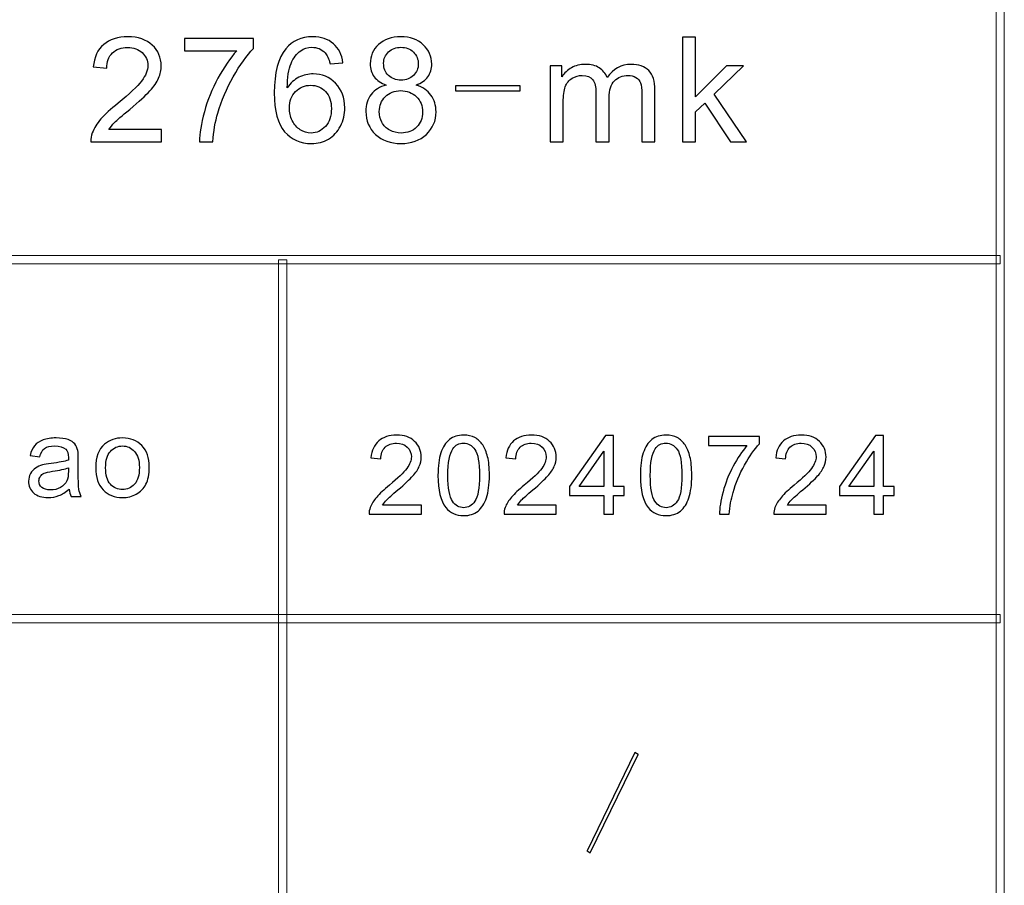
# Model space of a CAD drawing. Header units: millimetres. Extents: x -420 to 420, y -297 to 297.
# Tile 108 of 197: x 238 to 273, y -241 to -210. Entities that reach past the tile are written whole.
import ezdxf

# ---------------------------------------------------------------- set-up
doc = ezdxf.new("R2010")
doc.units = ezdxf.units.MM
doc.header["$MEASUREMENT"] = 0
doc.layers.add('layer 1', color=7, linetype='Continuous')

msp = doc.modelspace()

# ---------------------------------------------------------------- linework, layer by layer
at = {"layer": 'layer 1', "color": 7, "lineweight": 9}
for points in [[(273.3556, -270.3329), (273.3556, -270.3329), (273.0558, -270.3329), (273.0558, -270.3329), (273.0558, -270.3329), (273.0558, -270.3329), (273.0558, -179.2812), (273.0558, -179.2812), (273.0558, -179.2812), (273.0558, -179.2812), (273.3556, -179.2812), (273.3556, -179.2812), (273.3556, -179.2812), (273.3556, -179.2812), (273.3556, -270.3329), (273.3556, -270.3329)], [(273.2057, -218.1533), (273.2057, -218.1533), (273.2057, -218.4535), (273.2057, -218.4535), (273.2057, -218.4535), (273.2057, -218.4535), (117.2868, -218.4535), (117.2868, -218.4535), (117.2868, -218.4535), (117.2868, -218.4535), (117.2868, -218.1533), (117.2868, -218.1533), (117.2868, -218.1533), (117.2868, -218.1533), (273.2057, -218.1533), (273.2057, -218.1533)], [(247.3692, -257.3255), (247.3692, -257.3255), (247.0693, -257.3255), (247.0693, -257.3255), (247.0693, -257.3255), (247.0693, -257.3255), (247.0693, -218.3034), (247.0693, -218.3034), (247.0693, -218.3034), (247.0693, -218.3034), (247.3692, -218.3034), (247.3692, -218.3034), (247.3692, -218.3034), (247.3692, -218.3034), (247.3692, -257.3255), (247.3692, -257.3255)], [(273.2057, -231.1607), (273.2057, -231.1607), (273.2057, -231.4608), (273.2057, -231.4608), (273.2057, -231.4608), (273.2057, -231.4608), (117.2868, -231.4608), (117.2868, -231.4608), (117.2868, -231.4608), (117.2868, -231.4608), (117.2868, -231.1607), (117.2868, -231.1607), (117.2868, -231.1607), (117.2868, -231.1607), (273.2057, -231.1607), (273.2057, -231.1607)], [(258.3634, -239.7846), (258.3634, -239.7846), (258.2462, -239.7178), (258.2462, -239.7178), (258.2462, -239.7178), (258.2462, -239.7178), (259.9784, -236.1602), (259.9784, -236.1602), (259.9784, -236.1602), (259.9784, -236.1602), (260.0956, -236.2269), (260.0956, -236.2269), (260.0956, -236.2269), (260.0956, -236.2269), (258.3634, -239.7846), (258.3634, -239.7846)]]:
    msp.add_open_spline(points, degree=3, knots=[0, 0, 0, 0, 0.2, 0.2, 0.2, 0.2, 0.4, 0.4, 0.4, 0.4, 0.6, 0.6, 0.6, 0.6, 1, 1, 1, 1], dxfattribs=at)
at = {"layer": 'layer 1', "color": 7}
for points, knots in [([(242.8279, -213.588), (242.8279, -213.588), (242.8279, -214.0325), (242.8279, -214.0325), (242.8279, -214.0325), (242.8279, -214.0325), (240.2709, -214.0325), (240.2709, -214.0325), (240.2709, -214.0325), (240.2673, -213.9205), (240.2862, -213.8129), (240.3267, -213.7088), (240.3267, -213.7088), (240.3922, -213.5386), (240.4974, -213.3701), (240.6422, -213.2052), (240.6422, -213.2052), (240.7869, -213.0403), (240.9938, -212.8497), (241.2626, -212.6336), (241.2626, -212.6336), (241.6806, -212.2958), (241.9648, -212.0286), (242.1131, -211.831), (242.1131, -211.831), (242.2624, -211.6335), (242.337, -211.4465), (242.337, -211.2701), (242.337, -211.2701), (242.337, -211.0857), (242.2696, -210.9305), (242.1347, -210.8035), (242.1347, -210.8035), (241.9999, -210.6774), (241.8236, -210.6139), (241.6069, -210.6139), (241.6069, -210.6139), (241.3777, -210.6139), (241.1943, -210.6809), (241.0567, -210.815), (241.0567, -210.815), (240.9191, -210.9481), (240.8499, -211.1334), (240.8481, -211.3706), (240.8481, -211.3706), (240.8481, -211.3706), (240.3626, -211.323), (240.3626, -211.323), (240.3626, -211.323), (240.3959, -210.9667), (240.5217, -210.695), (240.7393, -210.508), (240.7393, -210.508), (240.9578, -210.321), (241.25, -210.2276), (241.6177, -210.2276), (241.6177, -210.2276), (241.9882, -210.2276), (242.2821, -210.3281), (242.4979, -210.5301), (242.4979, -210.5301), (242.7146, -210.7321), (242.8225, -210.9825), (242.8225, -211.2807), (242.8225, -211.2807), (242.8225, -211.4324), (242.791, -211.5814), (242.7272, -211.7278), (242.7272, -211.7278), (242.6643, -211.8751), (242.5591, -212.0295), (242.4125, -212.1918), (242.4125, -212.1918), (242.265, -212.3532), (242.0214, -212.5763), (241.6815, -212.8586), (241.6815, -212.8586), (241.3965, -213.0932), (241.2131, -213.2519), (241.1322, -213.3357), (241.1322, -213.3357), (241.0513, -213.4195), (240.9848, -213.5033), (240.9317, -213.588), (240.9317, -213.588), (240.9317, -213.588), (242.8279, -213.588), (242.8279, -213.588)], [0, 0, 0, 0, 0.0434783, 0.0434783, 0.0434783, 0.0434783, 0.0869565, 0.0869565, 0.0869565, 0.0869565, 0.1304348, 0.1304348, 0.1304348, 0.1304348, 0.173913, 0.173913, 0.173913, 0.173913, 0.2173913, 0.2173913, 0.2173913, 0.2173913, 0.2608696, 0.2608696, 0.2608696, 0.2608696, 0.3043478, 0.3043478, 0.3043478, 0.3043478, 0.3478261, 0.3478261, 0.3478261, 0.3478261, 0.3913043, 0.3913043, 0.3913043, 0.3913043, 0.4347826, 0.4347826, 0.4347826, 0.4347826, 0.4782609, 0.4782609, 0.4782609, 0.4782609, 0.5217391, 0.5217391, 0.5217391, 0.5217391, 0.5652174, 0.5652174, 0.5652174, 0.5652174, 0.6086957, 0.6086957, 0.6086957, 0.6086957, 0.6521739, 0.6521739, 0.6521739, 0.6521739, 0.6956522, 0.6956522, 0.6956522, 0.6956522, 0.7391304, 0.7391304, 0.7391304, 0.7391304, 0.7826087, 0.7826087, 0.7826087, 0.7826087, 0.826087, 0.826087, 0.826087, 0.826087, 0.8695652, 0.8695652, 0.8695652, 0.8695652, 0.9130435, 0.9130435, 0.9130435, 0.9130435, 1, 1, 1, 1]), ([(243.668, -210.7356), (243.668, -210.7356), (243.668, -210.2911), (243.668, -210.2911), (243.668, -210.2911), (243.668, -210.2911), (246.1656, -210.2911), (246.1656, -210.2911), (246.1656, -210.2911), (246.1656, -210.2911), (246.1656, -210.6509), (246.1656, -210.6509), (246.1656, -210.6509), (245.9202, -210.9076), (245.6756, -211.2489), (245.4347, -211.6749), (245.4347, -211.6749), (245.1928, -212.1009), (245.0067, -212.5393), (244.8746, -212.99), (244.8746, -212.99), (244.7802, -213.3066), (244.719, -213.655), (244.6929, -214.0325), (244.6929, -214.0325), (244.6929, -214.0325), (244.2074, -214.0325), (244.2074, -214.0325), (244.2074, -214.0325), (244.2128, -213.7344), (244.2721, -213.3736), (244.3863, -212.9512), (244.3863, -212.9512), (244.5006, -212.5278), (244.6633, -212.1203), (244.8763, -211.7278), (244.8763, -211.7278), (245.0895, -211.3353), (245.316, -211.0046), (245.556, -210.7356), (245.556, -210.7356), (245.556, -210.7356), (243.668, -210.7356), (243.668, -210.7356)], [0, 0, 0, 0, 0.0833333, 0.0833333, 0.0833333, 0.0833333, 0.1666667, 0.1666667, 0.1666667, 0.1666667, 0.25, 0.25, 0.25, 0.25, 0.3333333, 0.3333333, 0.3333333, 0.3333333, 0.4166667, 0.4166667, 0.4166667, 0.4166667, 0.5, 0.5, 0.5, 0.5, 0.5833333, 0.5833333, 0.5833333, 0.5833333, 0.6666667, 0.6666667, 0.6666667, 0.6666667, 0.75, 0.75, 0.75, 0.75, 0.8333333, 0.8333333, 0.8333333, 0.8333333, 1, 1, 1, 1]), ([(249.4063, -211.1695), (249.4063, -211.1695), (248.937, -211.2066), (248.937, -211.2066), (248.937, -211.2066), (248.8947, -211.024), (248.8345, -210.8908), (248.7562, -210.8079), (248.7562, -210.8079), (248.6277, -210.6747), (248.4686, -210.6086), (248.2798, -210.6086), (248.2798, -210.6086), (248.1278, -210.6086), (247.9929, -210.65), (247.8769, -210.7329), (247.8769, -210.7329), (247.7277, -210.8397), (247.6109, -210.9949), (247.5236, -211.1995), (247.5236, -211.1995), (247.4373, -211.405), (247.3923, -211.697), (247.3888, -212.0753), (247.3888, -212.0753), (247.5029, -211.9051), (247.6432, -211.7781), (247.8086, -211.6961), (247.8086, -211.6961), (247.9741, -211.6132), (248.1467, -211.5717), (248.3283, -211.5717), (248.3283, -211.5717), (248.6448, -211.5717), (248.9145, -211.6864), (249.1375, -211.9148), (249.1375, -211.9148), (249.3595, -212.1433), (249.471, -212.4378), (249.471, -212.8003), (249.471, -212.8003), (249.471, -213.0385), (249.4189, -213.259), (249.3145, -213.4636), (249.3145, -213.4636), (249.2094, -213.6682), (249.0664, -213.8243), (248.8831, -213.9328), (248.8831, -213.9328), (248.7005, -214.0413), (248.4928, -214.096), (248.2608, -214.096), (248.2608, -214.096), (247.8661, -214.096), (247.5434, -213.9531), (247.2935, -213.6682), (247.2935, -213.6682), (247.0444, -213.3833), (246.9194, -212.9132), (246.9194, -212.2588), (246.9194, -212.2588), (246.9194, -211.5267), (247.0579, -210.994), (247.3339, -210.6615), (247.3339, -210.6615), (247.5749, -210.3722), (247.8995, -210.2276), (248.3085, -210.2276), (248.3085, -210.2276), (248.6124, -210.2276), (248.8624, -210.3113), (249.0565, -210.478), (249.0565, -210.478), (249.2507, -210.6447), (249.3677, -210.8749), (249.4063, -211.1695)], [0, 0, 0, 0, 0.05, 0.05, 0.05, 0.05, 0.1, 0.1, 0.1, 0.1, 0.15, 0.15, 0.15, 0.15, 0.2, 0.2, 0.2, 0.2, 0.25, 0.25, 0.25, 0.25, 0.3, 0.3, 0.3, 0.3, 0.35, 0.35, 0.35, 0.35, 0.4, 0.4, 0.4, 0.4, 0.45, 0.45, 0.45, 0.45, 0.5, 0.5, 0.5, 0.5, 0.55, 0.55, 0.55, 0.55, 0.6, 0.6, 0.6, 0.6, 0.65, 0.65, 0.65, 0.65, 0.7, 0.7, 0.7, 0.7, 0.75, 0.75, 0.75, 0.75, 0.8, 0.8, 0.8, 0.8, 0.85, 0.85, 0.85, 0.85, 0.9, 0.9, 0.9, 0.9, 1, 1, 1, 1]), ([(250.9719, -211.9783), (250.7751, -211.9078), (250.6294, -211.8063), (250.5341, -211.6758), (250.5341, -211.6758), (250.4397, -211.5444), (250.392, -211.3874), (250.392, -211.2048), (250.392, -211.2048), (250.392, -210.9287), (250.4927, -210.6977), (250.6942, -210.5098), (250.6942, -210.5098), (250.8964, -210.3219), (251.1644, -210.2276), (251.4998, -210.2276), (251.4998, -210.2276), (251.836, -210.2276), (252.1075, -210.3237), (252.3125, -210.516), (252.3125, -210.516), (252.5175, -210.7082), (252.6199, -210.942), (252.6199, -211.218), (252.6199, -211.218), (252.6199, -211.3936), (252.5733, -211.547), (252.4797, -211.6767), (252.4797, -211.6767), (252.3862, -211.8072), (252.2442, -211.9078), (252.0527, -211.9783), (252.0527, -211.9783), (252.2892, -212.0542), (252.4681, -212.1759), (252.5912, -212.3452), (252.5912, -212.3452), (252.7143, -212.5137), (252.7764, -212.7148), (252.7764, -212.9494), (252.7764, -212.9494), (252.7764, -213.2731), (252.6595, -213.5448), (252.4267, -213.7653), (252.4267, -213.7653), (252.1929, -213.9858), (251.8863, -214.096), (251.506, -214.096), (251.506, -214.096), (251.1258, -214.096), (250.8191, -213.9858), (250.5854, -213.7644), (250.5854, -213.7644), (250.3525, -213.543), (250.2356, -213.2669), (250.2356, -212.9362), (250.2356, -212.9362), (250.2356, -212.6901), (250.2995, -212.4837), (250.4271, -212.3179), (250.4271, -212.3179), (250.5548, -212.1512), (250.7364, -212.0383), (250.9719, -211.9783)], [0, 0, 0, 0, 0.0588235, 0.0588235, 0.0588235, 0.0588235, 0.1176471, 0.1176471, 0.1176471, 0.1176471, 0.1764706, 0.1764706, 0.1764706, 0.1764706, 0.2352941, 0.2352941, 0.2352941, 0.2352941, 0.2941176, 0.2941176, 0.2941176, 0.2941176, 0.3529412, 0.3529412, 0.3529412, 0.3529412, 0.4117647, 0.4117647, 0.4117647, 0.4117647, 0.4705882, 0.4705882, 0.4705882, 0.4705882, 0.5294118, 0.5294118, 0.5294118, 0.5294118, 0.5882353, 0.5882353, 0.5882353, 0.5882353, 0.6470588, 0.6470588, 0.6470588, 0.6470588, 0.7058824, 0.7058824, 0.7058824, 0.7058824, 0.7647059, 0.7647059, 0.7647059, 0.7647059, 0.8235294, 0.8235294, 0.8235294, 0.8235294, 0.8823529, 0.8823529, 0.8823529, 0.8823529, 1, 1, 1, 1]), ([(261.7023, -214.0325), (261.7023, -214.0325), (261.7023, -210.2434), (261.7023, -210.2434), (261.7023, -210.2434), (261.7023, -210.2434), (262.177, -210.2434), (262.177, -210.2434), (262.177, -210.2434), (262.177, -210.2434), (262.177, -212.4017), (262.177, -212.4017), (262.177, -212.4017), (262.177, -212.4017), (263.2991, -211.286), (263.2991, -211.286), (263.2991, -211.286), (263.2991, -211.286), (263.9123, -211.286), (263.9123, -211.286), (263.9123, -211.286), (263.9123, -211.286), (262.8442, -212.3064), (262.8442, -212.3064), (262.8442, -212.3064), (262.8442, -212.3064), (264.0201, -214.0325), (264.0201, -214.0325), (264.0201, -214.0325), (264.0201, -214.0325), (263.4357, -214.0325), (263.4357, -214.0325), (263.4357, -214.0325), (263.4357, -214.0325), (262.5061, -212.6292), (262.5061, -212.6292), (262.5061, -212.6292), (262.5061, -212.6292), (262.177, -212.9432), (262.177, -212.9432), (262.177, -212.9432), (262.177, -212.9432), (262.177, -214.0325), (262.177, -214.0325), (262.177, -214.0325), (262.177, -214.0325), (261.7023, -214.0325), (261.7023, -214.0325)], [0, 0, 0, 0, 0.0769231, 0.0769231, 0.0769231, 0.0769231, 0.1538462, 0.1538462, 0.1538462, 0.1538462, 0.2307692, 0.2307692, 0.2307692, 0.2307692, 0.3076923, 0.3076923, 0.3076923, 0.3076923, 0.3846154, 0.3846154, 0.3846154, 0.3846154, 0.4615385, 0.4615385, 0.4615385, 0.4615385, 0.5384615, 0.5384615, 0.5384615, 0.5384615, 0.6153846, 0.6153846, 0.6153846, 0.6153846, 0.6923077, 0.6923077, 0.6923077, 0.6923077, 0.7692308, 0.7692308, 0.7692308, 0.7692308, 0.8461538, 0.8461538, 0.8461538, 0.8461538, 1, 1, 1, 1]), ([(250.8775, -211.1881), (250.8775, -211.368), (250.936, -211.5144), (251.052, -211.6282), (251.052, -211.6282), (251.1689, -211.7419), (251.3217, -211.7993), (251.5114, -211.7993), (251.5114, -211.7993), (251.6957, -211.7993), (251.845, -211.7428), (251.9609, -211.6299), (251.9609, -211.6299), (252.0769, -211.517), (252.1345, -211.3786), (252.1345, -211.2145), (252.1345, -211.2145), (252.1345, -211.0434), (252.0751, -210.8996), (251.9555, -210.7832), (251.9555, -210.7832), (251.8369, -210.6668), (251.6867, -210.6086), (251.506, -210.6086), (251.506, -210.6086), (251.3235, -210.6086), (251.1734, -210.6659), (251.0547, -210.7797), (251.0547, -210.7797), (250.9369, -210.8935), (250.8775, -211.0293), (250.8775, -211.1881)], [0, 0, 0, 0, 0.1111111, 0.1111111, 0.1111111, 0.1111111, 0.2222222, 0.2222222, 0.2222222, 0.2222222, 0.3333333, 0.3333333, 0.3333333, 0.3333333, 0.4444444, 0.4444444, 0.4444444, 0.4444444, 0.5555556, 0.5555556, 0.5555556, 0.5555556, 0.6666667, 0.6666667, 0.6666667, 0.6666667, 0.7777778, 0.7777778, 0.7777778, 0.7777778, 1, 1, 1, 1]), ([(256.9072, -214.0325), (256.9072, -214.0325), (256.9072, -211.286), (256.9072, -211.286), (256.9072, -211.286), (256.9072, -211.286), (257.3333, -211.286), (257.3333, -211.286), (257.3333, -211.286), (257.3333, -211.286), (257.3333, -211.674), (257.3333, -211.674), (257.3333, -211.674), (257.4206, -211.54), (257.5375, -211.4315), (257.683, -211.3503), (257.683, -211.3503), (257.8287, -211.2683), (257.9942, -211.2277), (258.1803, -211.2277), (258.1803, -211.2277), (258.387, -211.2277), (258.5569, -211.2701), (258.6892, -211.3539), (258.6892, -211.3539), (258.8213, -211.4385), (258.9148, -211.5558), (258.9688, -211.7075), (258.9688, -211.7075), (259.1917, -211.3874), (259.4804, -211.2277), (259.8364, -211.2277), (259.8364, -211.2277), (260.115, -211.2277), (260.3299, -211.3027), (260.4793, -211.4535), (260.4793, -211.4535), (260.6294, -211.6044), (260.7049, -211.8363), (260.7049, -212.1494), (260.7049, -212.1494), (260.7049, -212.1494), (260.7049, -214.0325), (260.7049, -214.0325), (260.7049, -214.0325), (260.7049, -214.0325), (260.2301, -214.0325), (260.2301, -214.0325), (260.2301, -214.0325), (260.2301, -214.0325), (260.2301, -212.3038), (260.2301, -212.3038), (260.2301, -212.3038), (260.2301, -212.1186), (260.214, -211.9845), (260.1834, -211.9025), (260.1834, -211.9025), (260.1529, -211.8204), (260.0971, -211.7552), (260.0153, -211.7049), (260.0153, -211.7049), (259.9344, -211.6546), (259.8391, -211.6299), (259.7303, -211.6299), (259.7303, -211.6299), (259.5325, -211.6299), (259.3689, -211.6943), (259.2385, -211.8222), (259.2385, -211.8222), (259.1081, -211.951), (259.0434, -212.1565), (259.0434, -212.4387), (259.0434, -212.4387), (259.0434, -212.4387), (259.0434, -214.0325), (259.0434, -214.0325), (259.0434, -214.0325), (259.0434, -214.0325), (258.5687, -214.0325), (258.5687, -214.0325), (258.5687, -214.0325), (258.5687, -214.0325), (258.5687, -212.25), (258.5687, -212.25), (258.5687, -212.25), (258.5687, -212.0436), (258.53, -211.8884), (258.4527, -211.7852), (258.4527, -211.7852), (258.3754, -211.682), (258.2486, -211.6299), (258.0733, -211.6299), (258.0733, -211.6299), (257.9402, -211.6299), (257.8171, -211.6643), (257.7037, -211.7331), (257.7037, -211.7331), (257.5905, -211.8019), (257.5086, -211.9025), (257.4575, -212.0357), (257.4575, -212.0357), (257.4071, -212.168), (257.3819, -212.3593), (257.3819, -212.609), (257.3819, -212.609), (257.3819, -212.609), (257.3819, -214.0325), (257.3819, -214.0325), (257.3819, -214.0325), (257.3819, -214.0325), (256.9072, -214.0325), (256.9072, -214.0325)], [0, 0, 0, 0, 0.0344828, 0.0344828, 0.0344828, 0.0344828, 0.0689655, 0.0689655, 0.0689655, 0.0689655, 0.1034483, 0.1034483, 0.1034483, 0.1034483, 0.137931, 0.137931, 0.137931, 0.137931, 0.1724138, 0.1724138, 0.1724138, 0.1724138, 0.2068966, 0.2068966, 0.2068966, 0.2068966, 0.2413793, 0.2413793, 0.2413793, 0.2413793, 0.2758621, 0.2758621, 0.2758621, 0.2758621, 0.3103448, 0.3103448, 0.3103448, 0.3103448, 0.3448276, 0.3448276, 0.3448276, 0.3448276, 0.3793103, 0.3793103, 0.3793103, 0.3793103, 0.4137931, 0.4137931, 0.4137931, 0.4137931, 0.4482759, 0.4482759, 0.4482759, 0.4482759, 0.4827586, 0.4827586, 0.4827586, 0.4827586, 0.5172414, 0.5172414, 0.5172414, 0.5172414, 0.5517241, 0.5517241, 0.5517241, 0.5517241, 0.5862069, 0.5862069, 0.5862069, 0.5862069, 0.6206897, 0.6206897, 0.6206897, 0.6206897, 0.6551724, 0.6551724, 0.6551724, 0.6551724, 0.6896552, 0.6896552, 0.6896552, 0.6896552, 0.7241379, 0.7241379, 0.7241379, 0.7241379, 0.7586207, 0.7586207, 0.7586207, 0.7586207, 0.7931034, 0.7931034, 0.7931034, 0.7931034, 0.8275862, 0.8275862, 0.8275862, 0.8275862, 0.862069, 0.862069, 0.862069, 0.862069, 0.8965517, 0.8965517, 0.8965517, 0.8965517, 0.9310345, 0.9310345, 0.9310345, 0.9310345, 1, 1, 1, 1]), ([(247.4643, -212.8048), (247.4643, -212.9653), (247.4994, -213.1187), (247.5686, -213.2652), (247.5686, -213.2652), (247.6378, -213.4116), (247.7349, -213.5227), (247.8581, -213.5994), (247.8581, -213.5994), (247.9821, -213.6762), (248.1134, -213.715), (248.2528, -213.715), (248.2528, -213.715), (248.4551, -213.715), (248.6277, -213.6356), (248.7706, -213.4768), (248.7706, -213.4768), (248.9136, -213.3181), (248.9855, -213.1029), (248.9855, -212.8303), (248.9855, -212.8303), (248.9855, -212.5684), (248.9145, -212.362), (248.7734, -212.2112), (248.7734, -212.2112), (248.6322, -212.0603), (248.4524, -211.9845), (248.2339, -211.9845), (248.2339, -211.9845), (248.02, -211.9845), (247.8374, -212.0603), (247.6881, -212.2112), (247.6881, -212.2112), (247.5389, -212.362), (247.4643, -212.5596), (247.4643, -212.8048)], [0, 0, 0, 0, 0.1, 0.1, 0.1, 0.1, 0.2, 0.2, 0.2, 0.2, 0.3, 0.3, 0.3, 0.3, 0.4, 0.4, 0.4, 0.4, 0.5, 0.5, 0.5, 0.5, 0.6, 0.6, 0.6, 0.6, 0.7, 0.7, 0.7, 0.7, 0.8, 0.8, 0.8, 0.8, 1, 1, 1, 1]), ([(253.4817, -212.1909), (253.4817, -212.1909), (253.4817, -212.0057), (253.4817, -212.0057), (253.4817, -212.0057), (253.4817, -212.0057), (255.8229, -212.0057), (255.8229, -212.0057), (255.8229, -212.0057), (255.8229, -212.0057), (255.8229, -212.1909), (255.8229, -212.1909), (255.8229, -212.1909), (255.8229, -212.1909), (253.4817, -212.1909), (253.4817, -212.1909)], [0, 0, 0, 0, 0.2, 0.2, 0.2, 0.2, 0.4, 0.4, 0.4, 0.4, 0.6, 0.6, 0.6, 0.6, 1, 1, 1, 1]), ([(250.7212, -212.9397), (250.7212, -213.0729), (250.7526, -213.2008), (250.8156, -213.3251), (250.8156, -213.3251), (250.8785, -213.4486), (250.9738, -213.5448), (251.1014, -213.6127), (251.1014, -213.6127), (251.2282, -213.6806), (251.3649, -213.715), (251.5097, -213.715), (251.5097, -213.715), (251.738, -213.715), (251.9249, -213.6435), (252.0715, -213.5007), (252.0715, -213.5007), (252.2181, -213.3578), (252.2909, -213.1761), (252.2909, -212.9556), (252.2909, -212.9556), (252.2909, -212.7316), (252.2154, -212.5463), (252.0652, -212.3999), (252.0652, -212.3999), (251.9142, -212.2535), (251.7236, -212.1803), (251.4944, -212.1803), (251.4944, -212.1803), (251.2696, -212.1803), (251.0853, -212.2526), (250.9396, -212.3973), (250.9396, -212.3973), (250.794, -212.5419), (250.7212, -212.7227), (250.7212, -212.9397)], [0, 0, 0, 0, 0.1, 0.1, 0.1, 0.1, 0.2, 0.2, 0.2, 0.2, 0.3, 0.3, 0.3, 0.3, 0.4, 0.4, 0.4, 0.4, 0.5, 0.5, 0.5, 0.5, 0.6, 0.6, 0.6, 0.6, 0.7, 0.7, 0.7, 0.7, 0.8, 0.8, 0.8, 0.8, 1, 1, 1, 1]), ([(239.4926, -226.6167), (239.3621, -226.7279), (239.2363, -226.8057), (239.1158, -226.8517), (239.1158, -226.8517), (238.9954, -226.8976), (238.8663, -226.9202), (238.7278, -226.9202), (238.7278, -226.9202), (238.5002, -226.9202), (238.3251, -226.865), (238.2027, -226.7538), (238.2027, -226.7538), (238.0802, -226.6433), (238.019, -226.5016), (238.019, -226.3292), (238.019, -226.3292), (238.019, -226.228), (238.0423, -226.1355), (238.0882, -226.0516), (238.0882, -226.0516), (238.1348, -225.9678), (238.1953, -225.9012), (238.2699, -225.8506), (238.2699, -225.8506), (238.3451, -225.8001), (238.429, -225.7614), (238.5228, -225.7355), (238.5228, -225.7355), (238.592, -225.7175), (238.6965, -225.7002), (238.8356, -225.6829), (238.8356, -225.6829), (239.1192, -225.6496), (239.3288, -225.609), (239.4626, -225.5624), (239.4626, -225.5624), (239.4639, -225.5145), (239.4646, -225.4839), (239.4646, -225.4713), (239.4646, -225.4713), (239.4646, -225.3288), (239.4313, -225.2283), (239.3648, -225.1697), (239.3648, -225.1697), (239.2749, -225.0905), (239.1411, -225.0513), (238.9641, -225.0513), (238.9641, -225.0513), (238.7984, -225.0513), (238.6759, -225.0806), (238.5974, -225.1385), (238.5974, -225.1385), (238.5182, -225.1964), (238.4602, -225.2989), (238.4223, -225.4466), (238.4223, -225.4466), (238.4223, -225.4466), (238.0789, -225.3987), (238.0789, -225.3987), (238.0789, -225.3987), (238.1102, -225.2516), (238.1614, -225.1325), (238.2333, -225.042), (238.2333, -225.042), (238.3052, -224.9514), (238.409, -224.8822), (238.5448, -224.833), (238.5448, -224.833), (238.6799, -224.7844), (238.8376, -224.7597), (239.016, -224.7597), (239.016, -224.7597), (239.1931, -224.7597), (239.3375, -224.7804), (239.4486, -224.8223), (239.4486, -224.8223), (239.5591, -224.8642), (239.641, -224.9162), (239.6929, -224.9794), (239.6929, -224.9794), (239.7448, -225.0426), (239.7814, -225.1225), (239.8027, -225.219), (239.8027, -225.219), (239.814, -225.2789), (239.82, -225.3867), (239.82, -225.5418), (239.82, -225.5418), (239.82, -225.5418), (239.82, -226.0077), (239.82, -226.0077), (239.82, -226.0077), (239.82, -226.3332), (239.8274, -226.5388), (239.842, -226.626), (239.842, -226.626), (239.856, -226.7132), (239.8853, -226.7964), (239.9279, -226.8763), (239.9279, -226.8763), (239.9279, -226.8763), (239.5605, -226.8763), (239.5605, -226.8763), (239.5605, -226.8763), (239.5252, -226.8024), (239.5026, -226.7159), (239.4926, -226.6167)], [0, 0, 0, 0, 0.0357143, 0.0357143, 0.0357143, 0.0357143, 0.0714286, 0.0714286, 0.0714286, 0.0714286, 0.1071429, 0.1071429, 0.1071429, 0.1071429, 0.1428571, 0.1428571, 0.1428571, 0.1428571, 0.1785714, 0.1785714, 0.1785714, 0.1785714, 0.2142857, 0.2142857, 0.2142857, 0.2142857, 0.25, 0.25, 0.25, 0.25, 0.2857143, 0.2857143, 0.2857143, 0.2857143, 0.3214286, 0.3214286, 0.3214286, 0.3214286, 0.3571429, 0.3571429, 0.3571429, 0.3571429, 0.3928571, 0.3928571, 0.3928571, 0.3928571, 0.4285714, 0.4285714, 0.4285714, 0.4285714, 0.4642857, 0.4642857, 0.4642857, 0.4642857, 0.5, 0.5, 0.5, 0.5, 0.5357143, 0.5357143, 0.5357143, 0.5357143, 0.5714286, 0.5714286, 0.5714286, 0.5714286, 0.6071429, 0.6071429, 0.6071429, 0.6071429, 0.6428571, 0.6428571, 0.6428571, 0.6428571, 0.6785714, 0.6785714, 0.6785714, 0.6785714, 0.7142857, 0.7142857, 0.7142857, 0.7142857, 0.75, 0.75, 0.75, 0.75, 0.7857143, 0.7857143, 0.7857143, 0.7857143, 0.8214286, 0.8214286, 0.8214286, 0.8214286, 0.8571429, 0.8571429, 0.8571429, 0.8571429, 0.8928571, 0.8928571, 0.8928571, 0.8928571, 0.9285714, 0.9285714, 0.9285714, 0.9285714, 1, 1, 1, 1]), ([(240.45, -225.84), (240.45, -225.4573), (240.5565, -225.1737), (240.7701, -224.9894), (240.7701, -224.9894), (240.9478, -224.8363), (241.1655, -224.7597), (241.4217, -224.7597), (241.4217, -224.7597), (241.7059, -224.7597), (241.9389, -224.8529), (242.1199, -225.0393), (242.1199, -225.0393), (242.3003, -225.225), (242.3908, -225.4826), (242.3908, -225.8107), (242.3908, -225.8107), (242.3908, -226.0769), (242.3509, -226.2859), (242.271, -226.4383), (242.271, -226.4383), (242.1912, -226.5908), (242.0747, -226.7092), (241.9216, -226.7938), (241.9216, -226.7938), (241.7692, -226.8783), (241.6021, -226.9202), (241.4217, -226.9202), (241.4217, -226.9202), (241.1315, -226.9202), (240.8973, -226.8277), (240.7182, -226.642), (240.7182, -226.642), (240.5392, -226.4563), (240.45, -226.1888), (240.45, -225.84)], [0, 0, 0, 0, 0.1, 0.1, 0.1, 0.1, 0.2, 0.2, 0.2, 0.2, 0.3, 0.3, 0.3, 0.3, 0.4, 0.4, 0.4, 0.4, 0.5, 0.5, 0.5, 0.5, 0.6, 0.6, 0.6, 0.6, 0.7, 0.7, 0.7, 0.7, 0.8, 0.8, 0.8, 0.8, 1, 1, 1, 1]), ([(252.2446, -227.1919), (252.2446, -227.1919), (252.2446, -227.5274), (252.2446, -227.5274), (252.2446, -227.5274), (252.2446, -227.5274), (250.3517, -227.5274), (250.3517, -227.5274), (250.3517, -227.5274), (250.349, -227.4429), (250.363, -227.3617), (250.393, -227.2831), (250.393, -227.2831), (250.4416, -227.1547), (250.5194, -227.0275), (250.6266, -226.9031), (250.6266, -226.9031), (250.7338, -226.7786), (250.8868, -226.6349), (251.0858, -226.4718), (251.0858, -226.4718), (251.3953, -226.2169), (251.6057, -226.0152), (251.7155, -225.8661), (251.7155, -225.8661), (251.826, -225.717), (251.8812, -225.5759), (251.8812, -225.4428), (251.8812, -225.4428), (251.8812, -225.3037), (251.8313, -225.1865), (251.7315, -225.0907), (251.7315, -225.0907), (251.6316, -224.9955), (251.5012, -224.9476), (251.3408, -224.9476), (251.3408, -224.9476), (251.171, -224.9476), (251.0353, -224.9982), (250.9334, -225.0994), (250.9334, -225.0994), (250.8316, -225.1999), (250.7803, -225.3396), (250.779, -225.5187), (250.779, -225.5187), (250.779, -225.5187), (250.4196, -225.4827), (250.4196, -225.4827), (250.4196, -225.4827), (250.4442, -225.2138), (250.5374, -225.0088), (250.6985, -224.8677), (250.6985, -224.8677), (250.8602, -224.7266), (251.0765, -224.6561), (251.3488, -224.6561), (251.3488, -224.6561), (251.623, -224.6561), (251.8406, -224.7319), (252.0004, -224.8844), (252.0004, -224.8844), (252.1608, -225.0368), (252.2406, -225.2258), (252.2406, -225.4508), (252.2406, -225.4508), (252.2406, -225.5653), (252.2173, -225.6777), (252.1701, -225.7882), (252.1701, -225.7882), (252.1235, -225.8994), (252.0456, -226.0159), (251.9371, -226.1383), (251.9371, -226.1383), (251.828, -226.2601), (251.6476, -226.4285), (251.396, -226.6415), (251.396, -226.6415), (251.185, -226.8186), (251.0492, -226.9384), (250.9893, -227.0016), (250.9893, -227.0016), (250.9294, -227.0648), (250.8802, -227.128), (250.8409, -227.1919), (250.8409, -227.1919), (250.8409, -227.1919), (252.2446, -227.1919), (252.2446, -227.1919)], [0, 0, 0, 0, 0.0434783, 0.0434783, 0.0434783, 0.0434783, 0.0869565, 0.0869565, 0.0869565, 0.0869565, 0.1304348, 0.1304348, 0.1304348, 0.1304348, 0.173913, 0.173913, 0.173913, 0.173913, 0.2173913, 0.2173913, 0.2173913, 0.2173913, 0.2608696, 0.2608696, 0.2608696, 0.2608696, 0.3043478, 0.3043478, 0.3043478, 0.3043478, 0.3478261, 0.3478261, 0.3478261, 0.3478261, 0.3913043, 0.3913043, 0.3913043, 0.3913043, 0.4347826, 0.4347826, 0.4347826, 0.4347826, 0.4782609, 0.4782609, 0.4782609, 0.4782609, 0.5217391, 0.5217391, 0.5217391, 0.5217391, 0.5652174, 0.5652174, 0.5652174, 0.5652174, 0.6086957, 0.6086957, 0.6086957, 0.6086957, 0.6521739, 0.6521739, 0.6521739, 0.6521739, 0.6956522, 0.6956522, 0.6956522, 0.6956522, 0.7391304, 0.7391304, 0.7391304, 0.7391304, 0.7826087, 0.7826087, 0.7826087, 0.7826087, 0.826087, 0.826087, 0.826087, 0.826087, 0.8695652, 0.8695652, 0.8695652, 0.8695652, 0.9130435, 0.9130435, 0.9130435, 0.9130435, 1, 1, 1, 1]), ([(252.8466, -226.1164), (252.8466, -225.7789), (252.8812, -225.506), (252.9505, -225.2997), (252.9505, -225.2997), (253.0203, -225.0927), (253.1235, -224.9336), (253.2606, -224.8225), (253.2606, -224.8225), (253.3971, -224.7113), (253.5695, -224.6561), (253.7771, -224.6561), (253.7771, -224.6561), (253.9302, -224.6561), (254.0646, -224.6867), (254.1811, -224.7486), (254.1811, -224.7486), (254.2969, -224.8105), (254.3928, -224.8997), (254.4673, -225.0162), (254.4673, -225.0162), (254.5419, -225.132), (254.6004, -225.2737), (254.643, -225.4408), (254.643, -225.4408), (254.6863, -225.6079), (254.7076, -225.8335), (254.7076, -226.1164), (254.7076, -226.1164), (254.7076, -226.4518), (254.673, -226.7234), (254.6044, -226.9297), (254.6044, -226.9297), (254.5359, -227.1367), (254.4327, -227.2958), (254.2956, -227.4076), (254.2956, -227.4076), (254.1592, -227.5194), (253.9861, -227.5753), (253.7771, -227.5753), (253.7771, -227.5753), (253.5022, -227.5753), (253.2859, -227.4775), (253.1288, -227.2811), (253.1288, -227.2811), (252.9405, -227.0415), (252.8466, -226.6535), (252.8466, -226.1164)], [0, 0, 0, 0, 0.0769231, 0.0769231, 0.0769231, 0.0769231, 0.1538462, 0.1538462, 0.1538462, 0.1538462, 0.2307692, 0.2307692, 0.2307692, 0.2307692, 0.3076923, 0.3076923, 0.3076923, 0.3076923, 0.3846154, 0.3846154, 0.3846154, 0.3846154, 0.4615385, 0.4615385, 0.4615385, 0.4615385, 0.5384615, 0.5384615, 0.5384615, 0.5384615, 0.6153846, 0.6153846, 0.6153846, 0.6153846, 0.6923077, 0.6923077, 0.6923077, 0.6923077, 0.7692308, 0.7692308, 0.7692308, 0.7692308, 0.8461538, 0.8461538, 0.8461538, 0.8461538, 1, 1, 1, 1]), ([(253.206, -226.1177), (253.206, -226.5883), (253.2606, -226.9011), (253.3704, -227.0555), (253.3704, -227.0555), (253.4803, -227.2106), (253.616, -227.2878), (253.7771, -227.2878), (253.7771, -227.2878), (253.9382, -227.2878), (254.074, -227.2099), (254.1838, -227.0548), (254.1838, -227.0548), (254.2936, -226.8991), (254.3482, -226.5869), (254.3482, -226.1177), (254.3482, -226.1177), (254.3482, -225.6471), (254.2936, -225.3343), (254.1838, -225.1799), (254.1838, -225.1799), (254.0746, -225.0248), (253.9375, -224.9476), (253.7731, -224.9476), (253.7731, -224.9476), (253.612, -224.9476), (253.4829, -225.0162), (253.3864, -225.1526), (253.3864, -225.1526), (253.2659, -225.3263), (253.206, -225.6485), (253.206, -226.1177)], [0, 0, 0, 0, 0.1111111, 0.1111111, 0.1111111, 0.1111111, 0.2222222, 0.2222222, 0.2222222, 0.2222222, 0.3333333, 0.3333333, 0.3333333, 0.3333333, 0.4444444, 0.4444444, 0.4444444, 0.4444444, 0.5555556, 0.5555556, 0.5555556, 0.5555556, 0.6666667, 0.6666667, 0.6666667, 0.6666667, 0.7777778, 0.7777778, 0.7777778, 0.7777778, 1, 1, 1, 1]), ([(257.1306, -227.1919), (257.1306, -227.1919), (257.1306, -227.5274), (257.1306, -227.5274), (257.1306, -227.5274), (257.1306, -227.5274), (255.2377, -227.5274), (255.2377, -227.5274), (255.2377, -227.5274), (255.235, -227.4429), (255.249, -227.3617), (255.279, -227.2831), (255.279, -227.2831), (255.3276, -227.1547), (255.4054, -227.0275), (255.5126, -226.9031), (255.5126, -226.9031), (255.6198, -226.7786), (255.7728, -226.6349), (255.9718, -226.4718), (255.9718, -226.4718), (256.2813, -226.2169), (256.4917, -226.0152), (256.6015, -225.8661), (256.6015, -225.8661), (256.712, -225.717), (256.7672, -225.5759), (256.7672, -225.4428), (256.7672, -225.4428), (256.7672, -225.3037), (256.7173, -225.1865), (256.6175, -225.0907), (256.6175, -225.0907), (256.5176, -224.9955), (256.3872, -224.9476), (256.2268, -224.9476), (256.2268, -224.9476), (256.057, -224.9476), (255.9213, -224.9982), (255.8194, -225.0994), (255.8194, -225.0994), (255.7176, -225.1999), (255.6663, -225.3396), (255.665, -225.5187), (255.665, -225.5187), (255.665, -225.5187), (255.3056, -225.4827), (255.3056, -225.4827), (255.3056, -225.4827), (255.3302, -225.2138), (255.4234, -225.0088), (255.5845, -224.8677), (255.5845, -224.8677), (255.7462, -224.7266), (255.9625, -224.6561), (256.2348, -224.6561), (256.2348, -224.6561), (256.509, -224.6561), (256.7266, -224.7319), (256.8864, -224.8844), (256.8864, -224.8844), (257.0468, -225.0368), (257.1266, -225.2258), (257.1266, -225.4508), (257.1266, -225.4508), (257.1266, -225.5653), (257.1033, -225.6777), (257.0561, -225.7882), (257.0561, -225.7882), (257.0095, -225.8994), (256.9316, -226.0159), (256.8231, -226.1383), (256.8231, -226.1383), (256.714, -226.2601), (256.5336, -226.4285), (256.282, -226.6415), (256.282, -226.6415), (256.071, -226.8186), (255.9352, -226.9384), (255.8753, -227.0016), (255.8753, -227.0016), (255.8154, -227.0648), (255.7662, -227.128), (255.7269, -227.1919), (255.7269, -227.1919), (255.7269, -227.1919), (257.1306, -227.1919), (257.1306, -227.1919)], [0, 0, 0, 0, 0.0434783, 0.0434783, 0.0434783, 0.0434783, 0.0869565, 0.0869565, 0.0869565, 0.0869565, 0.1304348, 0.1304348, 0.1304348, 0.1304348, 0.173913, 0.173913, 0.173913, 0.173913, 0.2173913, 0.2173913, 0.2173913, 0.2173913, 0.2608696, 0.2608696, 0.2608696, 0.2608696, 0.3043478, 0.3043478, 0.3043478, 0.3043478, 0.3478261, 0.3478261, 0.3478261, 0.3478261, 0.3913043, 0.3913043, 0.3913043, 0.3913043, 0.4347826, 0.4347826, 0.4347826, 0.4347826, 0.4782609, 0.4782609, 0.4782609, 0.4782609, 0.5217391, 0.5217391, 0.5217391, 0.5217391, 0.5652174, 0.5652174, 0.5652174, 0.5652174, 0.6086957, 0.6086957, 0.6086957, 0.6086957, 0.6521739, 0.6521739, 0.6521739, 0.6521739, 0.6956522, 0.6956522, 0.6956522, 0.6956522, 0.7391304, 0.7391304, 0.7391304, 0.7391304, 0.7826087, 0.7826087, 0.7826087, 0.7826087, 0.826087, 0.826087, 0.826087, 0.826087, 0.8695652, 0.8695652, 0.8695652, 0.8695652, 0.9130435, 0.9130435, 0.9130435, 0.9130435, 1, 1, 1, 1]), ([(258.8548, -227.5274), (258.8548, -227.5274), (258.8548, -226.8445), (258.8548, -226.8445), (258.8548, -226.8445), (258.8548, -226.8445), (257.6128, -226.8445), (257.6128, -226.8445), (257.6128, -226.8445), (257.6128, -226.8445), (257.6128, -226.521), (257.6128, -226.521), (257.6128, -226.521), (257.6128, -226.521), (258.9187, -224.6681), (258.9187, -224.6681), (258.9187, -224.6681), (258.9187, -224.6681), (259.2062, -224.6681), (259.2062, -224.6681), (259.2062, -224.6681), (259.2062, -224.6681), (259.2062, -226.521), (259.2062, -226.521), (259.2062, -226.521), (259.2062, -226.521), (259.5936, -226.521), (259.5936, -226.521), (259.5936, -226.521), (259.5936, -226.521), (259.5936, -226.8445), (259.5936, -226.8445), (259.5936, -226.8445), (259.5936, -226.8445), (259.2062, -226.8445), (259.2062, -226.8445), (259.2062, -226.8445), (259.2062, -226.8445), (259.2062, -227.5274), (259.2062, -227.5274), (259.2062, -227.5274), (259.2062, -227.5274), (258.8548, -227.5274), (258.8548, -227.5274)], [0, 0, 0, 0, 0.0833333, 0.0833333, 0.0833333, 0.0833333, 0.1666667, 0.1666667, 0.1666667, 0.1666667, 0.25, 0.25, 0.25, 0.25, 0.3333333, 0.3333333, 0.3333333, 0.3333333, 0.4166667, 0.4166667, 0.4166667, 0.4166667, 0.5, 0.5, 0.5, 0.5, 0.5833333, 0.5833333, 0.5833333, 0.5833333, 0.6666667, 0.6666667, 0.6666667, 0.6666667, 0.75, 0.75, 0.75, 0.75, 0.8333333, 0.8333333, 0.8333333, 0.8333333, 1, 1, 1, 1]), ([(260.1756, -226.1164), (260.1756, -225.7789), (260.2102, -225.506), (260.2795, -225.2997), (260.2795, -225.2997), (260.3493, -225.0927), (260.4525, -224.9336), (260.5896, -224.8225), (260.5896, -224.8225), (260.7261, -224.7113), (260.8985, -224.6561), (261.1061, -224.6561), (261.1061, -224.6561), (261.2592, -224.6561), (261.3936, -224.6867), (261.5101, -224.7486), (261.5101, -224.7486), (261.6259, -224.8105), (261.7218, -224.8997), (261.7963, -225.0162), (261.7963, -225.0162), (261.8709, -225.132), (261.9294, -225.2737), (261.972, -225.4408), (261.972, -225.4408), (262.0153, -225.6079), (262.0366, -225.8335), (262.0366, -226.1164), (262.0366, -226.1164), (262.0366, -226.4518), (262.002, -226.7234), (261.9334, -226.9297), (261.9334, -226.9297), (261.8649, -227.1367), (261.7617, -227.2958), (261.6246, -227.4076), (261.6246, -227.4076), (261.4882, -227.5194), (261.3151, -227.5753), (261.1061, -227.5753), (261.1061, -227.5753), (260.8312, -227.5753), (260.6149, -227.4775), (260.4578, -227.2811), (260.4578, -227.2811), (260.2695, -227.0415), (260.1756, -226.6535), (260.1756, -226.1164)], [0, 0, 0, 0, 0.0769231, 0.0769231, 0.0769231, 0.0769231, 0.1538462, 0.1538462, 0.1538462, 0.1538462, 0.2307692, 0.2307692, 0.2307692, 0.2307692, 0.3076923, 0.3076923, 0.3076923, 0.3076923, 0.3846154, 0.3846154, 0.3846154, 0.3846154, 0.4615385, 0.4615385, 0.4615385, 0.4615385, 0.5384615, 0.5384615, 0.5384615, 0.5384615, 0.6153846, 0.6153846, 0.6153846, 0.6153846, 0.6923077, 0.6923077, 0.6923077, 0.6923077, 0.7692308, 0.7692308, 0.7692308, 0.7692308, 0.8461538, 0.8461538, 0.8461538, 0.8461538, 1, 1, 1, 1]), ([(260.535, -226.1177), (260.535, -226.5883), (260.5896, -226.9011), (260.6994, -227.0555), (260.6994, -227.0555), (260.8093, -227.2106), (260.945, -227.2878), (261.1061, -227.2878), (261.1061, -227.2878), (261.2672, -227.2878), (261.403, -227.2099), (261.5128, -227.0548), (261.5128, -227.0548), (261.6226, -226.8991), (261.6772, -226.5869), (261.6772, -226.1177), (261.6772, -226.1177), (261.6772, -225.6471), (261.6226, -225.3343), (261.5128, -225.1799), (261.5128, -225.1799), (261.4036, -225.0248), (261.2665, -224.9476), (261.1021, -224.9476), (261.1021, -224.9476), (260.941, -224.9476), (260.8119, -225.0162), (260.7154, -225.1526), (260.7154, -225.1526), (260.5949, -225.3263), (260.535, -225.6485), (260.535, -226.1177)], [0, 0, 0, 0, 0.1111111, 0.1111111, 0.1111111, 0.1111111, 0.2222222, 0.2222222, 0.2222222, 0.2222222, 0.3333333, 0.3333333, 0.3333333, 0.3333333, 0.4444444, 0.4444444, 0.4444444, 0.4444444, 0.5555556, 0.5555556, 0.5555556, 0.5555556, 0.6666667, 0.6666667, 0.6666667, 0.6666667, 0.7777778, 0.7777778, 0.7777778, 0.7777778, 1, 1, 1, 1]), ([(262.6386, -225.0394), (262.6386, -225.0394), (262.6386, -224.704), (262.6386, -224.704), (262.6386, -224.704), (262.6386, -224.704), (264.4876, -224.704), (264.4876, -224.704), (264.4876, -224.704), (264.4876, -224.704), (264.4876, -224.9756), (264.4876, -224.9756), (264.4876, -224.9756), (264.3059, -225.1692), (264.1248, -225.4268), (263.9465, -225.7483), (263.9465, -225.7483), (263.7674, -226.0698), (263.6296, -226.4006), (263.5318, -226.7407), (263.5318, -226.7407), (263.4619, -226.9796), (263.4167, -227.2425), (263.3974, -227.5274), (263.3974, -227.5274), (263.3974, -227.5274), (263.0379, -227.5274), (263.0379, -227.5274), (263.0379, -227.5274), (263.0419, -227.3024), (263.0859, -227.0302), (263.1704, -226.7114), (263.1704, -226.7114), (263.2549, -226.3919), (263.3754, -226.0844), (263.5331, -225.7882), (263.5331, -225.7882), (263.6909, -225.492), (263.8586, -225.2425), (264.0363, -225.0394), (264.0363, -225.0394), (264.0363, -225.0394), (262.6386, -225.0394), (262.6386, -225.0394)], [0, 0, 0, 0, 0.0833333, 0.0833333, 0.0833333, 0.0833333, 0.1666667, 0.1666667, 0.1666667, 0.1666667, 0.25, 0.25, 0.25, 0.25, 0.3333333, 0.3333333, 0.3333333, 0.3333333, 0.4166667, 0.4166667, 0.4166667, 0.4166667, 0.5, 0.5, 0.5, 0.5, 0.5833333, 0.5833333, 0.5833333, 0.5833333, 0.6666667, 0.6666667, 0.6666667, 0.6666667, 0.75, 0.75, 0.75, 0.75, 0.8333333, 0.8333333, 0.8333333, 0.8333333, 1, 1, 1, 1]), ([(266.9026, -227.1919), (266.9026, -227.1919), (266.9026, -227.5274), (266.9026, -227.5274), (266.9026, -227.5274), (266.9026, -227.5274), (265.0097, -227.5274), (265.0097, -227.5274), (265.0097, -227.5274), (265.007, -227.4429), (265.021, -227.3617), (265.051, -227.2831), (265.051, -227.2831), (265.0996, -227.1547), (265.1774, -227.0275), (265.2846, -226.9031), (265.2846, -226.9031), (265.3918, -226.7786), (265.5448, -226.6349), (265.7438, -226.4718), (265.7438, -226.4718), (266.0533, -226.2169), (266.2637, -226.0152), (266.3735, -225.8661), (266.3735, -225.8661), (266.484, -225.717), (266.5392, -225.5759), (266.5392, -225.4428), (266.5392, -225.4428), (266.5392, -225.3037), (266.4893, -225.1865), (266.3895, -225.0907), (266.3895, -225.0907), (266.2896, -224.9955), (266.1592, -224.9476), (265.9988, -224.9476), (265.9988, -224.9476), (265.829, -224.9476), (265.6933, -224.9982), (265.5914, -225.0994), (265.5914, -225.0994), (265.4896, -225.1999), (265.4383, -225.3396), (265.437, -225.5187), (265.437, -225.5187), (265.437, -225.5187), (265.0776, -225.4827), (265.0776, -225.4827), (265.0776, -225.4827), (265.1022, -225.2138), (265.1954, -225.0088), (265.3565, -224.8677), (265.3565, -224.8677), (265.5182, -224.7266), (265.7345, -224.6561), (266.0068, -224.6561), (266.0068, -224.6561), (266.281, -224.6561), (266.4986, -224.7319), (266.6584, -224.8844), (266.6584, -224.8844), (266.8188, -225.0368), (266.8986, -225.2258), (266.8986, -225.4508), (266.8986, -225.4508), (266.8986, -225.5653), (266.8753, -225.6777), (266.8281, -225.7882), (266.8281, -225.7882), (266.7815, -225.8994), (266.7036, -226.0159), (266.5951, -226.1383), (266.5951, -226.1383), (266.486, -226.2601), (266.3056, -226.4285), (266.054, -226.6415), (266.054, -226.6415), (265.843, -226.8186), (265.7072, -226.9384), (265.6473, -227.0016), (265.6473, -227.0016), (265.5874, -227.0648), (265.5382, -227.128), (265.4989, -227.1919), (265.4989, -227.1919), (265.4989, -227.1919), (266.9026, -227.1919), (266.9026, -227.1919)], [0, 0, 0, 0, 0.0434783, 0.0434783, 0.0434783, 0.0434783, 0.0869565, 0.0869565, 0.0869565, 0.0869565, 0.1304348, 0.1304348, 0.1304348, 0.1304348, 0.173913, 0.173913, 0.173913, 0.173913, 0.2173913, 0.2173913, 0.2173913, 0.2173913, 0.2608696, 0.2608696, 0.2608696, 0.2608696, 0.3043478, 0.3043478, 0.3043478, 0.3043478, 0.3478261, 0.3478261, 0.3478261, 0.3478261, 0.3913043, 0.3913043, 0.3913043, 0.3913043, 0.4347826, 0.4347826, 0.4347826, 0.4347826, 0.4782609, 0.4782609, 0.4782609, 0.4782609, 0.5217391, 0.5217391, 0.5217391, 0.5217391, 0.5652174, 0.5652174, 0.5652174, 0.5652174, 0.6086957, 0.6086957, 0.6086957, 0.6086957, 0.6521739, 0.6521739, 0.6521739, 0.6521739, 0.6956522, 0.6956522, 0.6956522, 0.6956522, 0.7391304, 0.7391304, 0.7391304, 0.7391304, 0.7826087, 0.7826087, 0.7826087, 0.7826087, 0.826087, 0.826087, 0.826087, 0.826087, 0.8695652, 0.8695652, 0.8695652, 0.8695652, 0.9130435, 0.9130435, 0.9130435, 0.9130435, 1, 1, 1, 1]), ([(268.6268, -227.5274), (268.6268, -227.5274), (268.6268, -226.8445), (268.6268, -226.8445), (268.6268, -226.8445), (268.6268, -226.8445), (267.3848, -226.8445), (267.3848, -226.8445), (267.3848, -226.8445), (267.3848, -226.8445), (267.3848, -226.521), (267.3848, -226.521), (267.3848, -226.521), (267.3848, -226.521), (268.6907, -224.6681), (268.6907, -224.6681), (268.6907, -224.6681), (268.6907, -224.6681), (268.9782, -224.6681), (268.9782, -224.6681), (268.9782, -224.6681), (268.9782, -224.6681), (268.9782, -226.521), (268.9782, -226.521), (268.9782, -226.521), (268.9782, -226.521), (269.3656, -226.521), (269.3656, -226.521), (269.3656, -226.521), (269.3656, -226.521), (269.3656, -226.8445), (269.3656, -226.8445), (269.3656, -226.8445), (269.3656, -226.8445), (268.9782, -226.8445), (268.9782, -226.8445), (268.9782, -226.8445), (268.9782, -226.8445), (268.9782, -227.5274), (268.9782, -227.5274), (268.9782, -227.5274), (268.9782, -227.5274), (268.6268, -227.5274), (268.6268, -227.5274)], [0, 0, 0, 0, 0.0833333, 0.0833333, 0.0833333, 0.0833333, 0.1666667, 0.1666667, 0.1666667, 0.1666667, 0.25, 0.25, 0.25, 0.25, 0.3333333, 0.3333333, 0.3333333, 0.3333333, 0.4166667, 0.4166667, 0.4166667, 0.4166667, 0.5, 0.5, 0.5, 0.5, 0.5833333, 0.5833333, 0.5833333, 0.5833333, 0.6666667, 0.6666667, 0.6666667, 0.6666667, 0.75, 0.75, 0.75, 0.75, 0.8333333, 0.8333333, 0.8333333, 0.8333333, 1, 1, 1, 1]), ([(240.8094, -225.8407), (240.8094, -226.1056), (240.8673, -226.3039), (240.9831, -226.435), (240.9831, -226.435), (241.0996, -226.5668), (241.2454, -226.6327), (241.4217, -226.6327), (241.4217, -226.6327), (241.5961, -226.6327), (241.7412, -226.5668), (241.8577, -226.4344), (241.8577, -226.4344), (241.9735, -226.3019), (242.0314, -226.1002), (242.0314, -225.8293), (242.0314, -225.8293), (242.0314, -225.5738), (241.9728, -225.3801), (241.8564, -225.2489), (241.8564, -225.2489), (241.7399, -225.1172), (241.5948, -225.0513), (241.4217, -225.0513), (241.4217, -225.0513), (241.2454, -225.0513), (241.0996, -225.1165), (240.9831, -225.2476), (240.9831, -225.2476), (240.8673, -225.3787), (240.8094, -225.5764), (240.8094, -225.8407)], [0, 0, 0, 0, 0.1111111, 0.1111111, 0.1111111, 0.1111111, 0.2222222, 0.2222222, 0.2222222, 0.2222222, 0.3333333, 0.3333333, 0.3333333, 0.3333333, 0.4444444, 0.4444444, 0.4444444, 0.4444444, 0.5555556, 0.5555556, 0.5555556, 0.5555556, 0.6666667, 0.6666667, 0.6666667, 0.6666667, 0.7777778, 0.7777778, 0.7777778, 0.7777778, 1, 1, 1, 1]), ([(258.8548, -226.521), (258.8548, -226.521), (258.8548, -225.2345), (258.8548, -225.2345), (258.8548, -225.2345), (258.8548, -225.2345), (257.9583, -226.521), (257.9583, -226.521), (257.9583, -226.521), (257.9583, -226.521), (258.8548, -226.521), (258.8548, -226.521)], [0, 0, 0, 0, 0.25, 0.25, 0.25, 0.25, 0.5, 0.5, 0.5, 0.5, 1, 1, 1, 1]), ([(268.6268, -226.521), (268.6268, -226.521), (268.6268, -225.2345), (268.6268, -225.2345), (268.6268, -225.2345), (268.6268, -225.2345), (267.7303, -226.521), (267.7303, -226.521), (267.7303, -226.521), (267.7303, -226.521), (268.6268, -226.521), (268.6268, -226.521)], [0, 0, 0, 0, 0.25, 0.25, 0.25, 0.25, 0.5, 0.5, 0.5, 0.5, 1, 1, 1, 1]), ([(239.4646, -225.838), (239.3368, -225.8899), (239.1451, -225.9338), (238.8895, -225.9698), (238.8895, -225.9698), (238.7445, -225.9904), (238.642, -226.0137), (238.582, -226.0397), (238.582, -226.0397), (238.5221, -226.0656), (238.4762, -226.1036), (238.4436, -226.1528), (238.4436, -226.1528), (238.411, -226.2027), (238.3944, -226.258), (238.3944, -226.3192), (238.3944, -226.3192), (238.3944, -226.4117), (238.4296, -226.4896), (238.5008, -226.5515), (238.5008, -226.5515), (238.5721, -226.6134), (238.6759, -226.6447), (238.8123, -226.6447), (238.8123, -226.6447), (238.9475, -226.6447), (239.0679, -226.6154), (239.1738, -226.5562), (239.1738, -226.5562), (239.2789, -226.4976), (239.3568, -226.417), (239.406, -226.3152), (239.406, -226.3152), (239.444, -226.236), (239.4626, -226.1195), (239.4626, -225.9658), (239.4626, -225.9658), (239.4626, -225.9658), (239.4646, -225.838), (239.4646, -225.838)], [0, 0, 0, 0, 0.0909091, 0.0909091, 0.0909091, 0.0909091, 0.1818182, 0.1818182, 0.1818182, 0.1818182, 0.2727273, 0.2727273, 0.2727273, 0.2727273, 0.3636364, 0.3636364, 0.3636364, 0.3636364, 0.4545455, 0.4545455, 0.4545455, 0.4545455, 0.5454545, 0.5454545, 0.5454545, 0.5454545, 0.6363636, 0.6363636, 0.6363636, 0.6363636, 0.7272727, 0.7272727, 0.7272727, 0.7272727, 0.8181818, 0.8181818, 0.8181818, 0.8181818, 1, 1, 1, 1]), ([(258.3634, -239.7846), (258.3634, -239.7846), (258.2462, -239.7178), (258.2462, -239.7178), (258.2462, -239.7178), (258.2462, -239.7178), (259.9784, -236.1602), (259.9784, -236.1602), (259.9784, -236.1602), (259.9784, -236.1602), (260.0956, -236.2269), (260.0956, -236.2269), (260.0956, -236.2269), (260.0956, -236.2269), (258.3634, -239.7846), (258.3634, -239.7846)], [0, 0, 0, 0, 0.2, 0.2, 0.2, 0.2, 0.4, 0.4, 0.4, 0.4, 0.6, 0.6, 0.6, 0.6, 1, 1, 1, 1])]:
    msp.add_open_spline(points, degree=3, knots=knots, dxfattribs=at)

doc.saveas('drawing.dxf')
